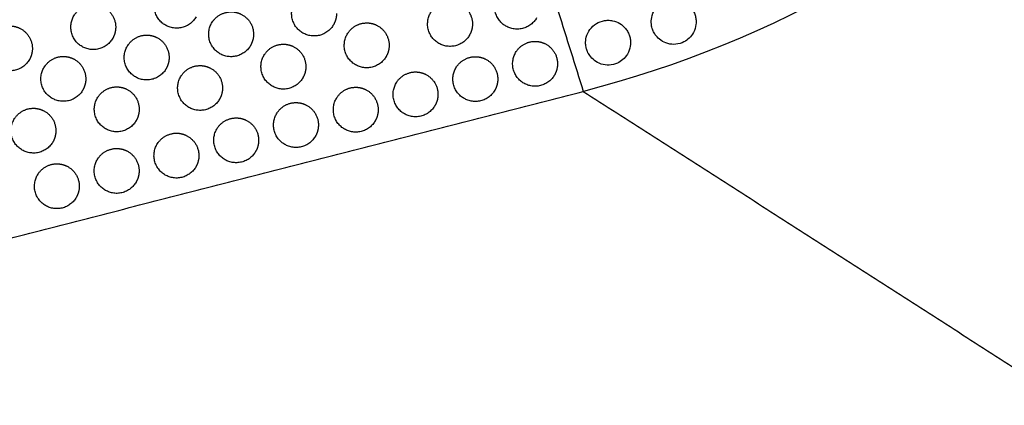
# Model space of a CAD drawing. Header units: millimetres. Extents: x -125 to 375, y 0 to 433.
# Tile 22 of 50: x -22 to 110, y 220 to 272. Entities that reach past the tile are written whole.
import ezdxf

# ---------------------------------------------------------------- set-up
doc = ezdxf.new("R2010")
doc.units = ezdxf.units.MM
doc.layers.add('Layer 01', color=18, linetype='Continuous', true_color=0x000000)

msp = doc.modelspace()

# ---------------------------------------------------------------- linework, layer by layer
at = {"layer": 'Layer 01', "extrusion": (0.138761, -0.24034, -0.96072)}
msp.add_arc((216.51, -300.82, -142.39), 139, 73.7656, 106.2344, dxfattribs=at)
at = {"layer": 'Layer 01'}
for points in [[(-125, 216.51, 76), (-62.5, 324.76, 76), (0, 433.01, 76)], [(0, 433.01), (-62.5, 324.76), (-125, 216.51)], [(0, 433.01, 76), (26.85, 347.65, 83.18), (53.69, 262.29, 90.36)], [(-125, 216.51, 76), (-35.65, 239.4, 83.18), (53.69, 262.29, 90.36)], [(53.69, 262.29, 90.36), (89.35, 239.4, 83.18), (125, 216.51, 76)]]:
    msp.add_open_spline(points, degree=2, dxfattribs=at)
at = {"layer": 'Layer 01', "extrusion": (-0.093728, 0.054114, 0.994126)}
for points, weights, knots in [([(1.91, 272.25, 84.93), (0.41, 269.65, 84.93), (-2.19, 271.15, 84.6), (-4.79, 272.65, 84.28), (-3.29, 275.25, 84.28), (-2.42, 276.75, 84.28), (-0.69, 276.75, 84.44)], [1, 0.707106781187, 1, 0.707106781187, 1, 0.807007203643, 0.868347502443], [0, 0, 0, 6.017726, 6.017726, 12.035452, 12.035452, 16.000643, 16.000643, 16.000643]), ([(47.44, 272.11, 89.23), (45.94, 269.52, 89.23), (43.34, 271.02, 88.9), (40.74, 272.52, 88.58), (42.24, 275.11, 88.58), (43.11, 276.61, 88.58), (44.84, 276.61, 88.74)], [1, 0.707106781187, 1, 0.707106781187, 1, 0.807007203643, 0.868347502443], [0, 0, 0, 6.017726, 6.017726, 12.035452, 12.035452, 16.000643, 16.000643, 16.000643]), ([(20.29, 271.2, 86.72), (18.79, 268.6, 86.72), (16.19, 270.1, 86.39), (13.59, 271.6, 86.07), (15.09, 274.2, 86.07), (15.96, 275.7, 86.07), (17.69, 275.7, 86.23)], [1, 0.707106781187, 1, 0.707106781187, 1, 0.807007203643, 0.868347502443], [0, 0, 0, 6.017726, 6.017726, 12.035452, 12.035452, 16.000643, 16.000643, 16.000643]), ([(-9.23, 269.39, 84.04), (-10.73, 266.79, 84.04), (-13.33, 268.29, 83.71), (-15.93, 269.79, 83.38), (-14.43, 272.39, 83.38), (-13.56, 273.89, 83.38), (-11.83, 273.89, 83.55)], [1, 0.707106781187, 1, 0.707106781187, 1, 0.807007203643, 0.868347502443], [0, 0, 0, 6.017726, 6.017726, 12.035452, 12.035452, 16.000643, 16.000643, 16.000643]), ([(-11.83, 273.89, 83.55), (-11.03, 273.89, 83.62), (-10.33, 273.49, 83.71), (-8.83, 272.62, 83.9), (-8.83, 270.89, 83.99)], [0.868347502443, 0.900099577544, 1, 0.807007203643, 0.868347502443], [16.000643, 16.000643, 16.000643, 18.053177, 18.053177, 21.530077, 21.530077, 21.530077]), ([(38.47, 269.81, 88.51), (36.97, 267.21, 88.51), (34.37, 268.71, 88.18), (31.77, 270.21, 87.86), (33.27, 272.81, 87.86), (34.14, 274.31, 87.86), (35.87, 274.31, 88.02)], [1, 0.707106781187, 1, 0.707106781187, 1, 0.807007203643, 0.868347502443], [0, 0, 0, 6.017726, 6.017726, 12.035452, 12.035452, 16.000643, 16.000643, 16.000643]), ([(35.87, 274.31, 88.02), (36.67, 274.31, 88.1), (37.37, 273.9, 88.18), (38.87, 273.04, 88.37), (38.87, 271.31, 88.47)], [0.868347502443, 0.900099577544, 1, 0.807007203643, 0.868347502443], [16.000643, 16.000643, 16.000643, 18.053177, 18.053177, 21.530077, 21.530077, 21.530077]), ([(9.2, 268.43, 85.83), (7.7, 265.83, 85.83), (5.1, 267.33, 85.5), (2.5, 268.83, 85.17), (4, 271.43, 85.17), (4.87, 272.93, 85.17), (6.6, 272.93, 85.34)], [1, 0.707106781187, 1, 0.707106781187, 1, 0.807007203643, 0.868347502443], [0, 0, 0, 6.017726, 6.017726, 12.035452, 12.035452, 16.000643, 16.000643, 16.000643]), ([(6.6, 272.93, 85.34), (7.4, 272.93, 85.41), (8.1, 272.53, 85.5), (9.6, 271.66, 85.69), (9.6, 269.93, 85.78)], [0.868347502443, 0.900099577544, 1, 0.807007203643, 0.868347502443], [16.000643, 16.000643, 16.000643, 18.053177, 18.053177, 21.530077, 21.530077, 21.530077]), ([(27.33, 266.95, 87.62), (25.83, 264.35, 87.62), (23.23, 265.85, 87.29), (20.63, 267.35, 86.96), (22.13, 269.95, 86.96), (23, 271.45, 86.96), (24.73, 271.45, 87.13)], [1, 0.707106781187, 1, 0.707106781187, 1, 0.807007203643, 0.868347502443], [0, 0, 0, 6.017726, 6.017726, 12.035452, 12.035452, 16.000643, 16.000643, 16.000643]), ([(24.73, 271.45, 87.13), (25.53, 271.45, 87.2), (26.23, 271.05, 87.29), (27.73, 270.18, 87.48), (27.73, 268.45, 87.57)], [0.868347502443, 0.900099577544, 1, 0.807007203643, 0.868347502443], [16.000643, 16.000643, 16.000643, 18.053177, 18.053177, 21.530077, 21.530077, 21.530077]), ([(-20.37, 266.54, 83.14), (-21.87, 263.94, 83.14), (-24.47, 265.44, 82.81), (-27.07, 266.94, 82.49), (-25.57, 269.54, 82.49), (-24.7, 271.04, 82.49), (-22.97, 271.04, 82.65)], [1, 0.707106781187, 1, 0.707106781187, 1, 0.807007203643, 0.868347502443], [0, 0, 0, 6.017726, 6.017726, 12.035452, 12.035452, 16.000643, 16.000643, 16.000643]), ([(-22.97, 271.04, 82.65), (-22.17, 271.04, 82.73), (-21.47, 270.63, 82.81), (-19.97, 269.77, 83), (-19.97, 268.04, 83.1)], [0.868347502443, 0.900099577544, 1, 0.807007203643, 0.868347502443], [16.000643, 16.000643, 16.000643, 18.053177, 18.053177, 21.530077, 21.530077, 21.530077]), ([(-2.09, 265.32, 84.93), (-3.59, 262.72, 84.93), (-6.19, 264.22, 84.6), (-8.79, 265.72, 84.28), (-7.29, 268.32, 84.28), (-6.42, 269.82, 84.28), (-4.69, 269.82, 84.44)], [1, 0.707106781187, 1, 0.707106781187, 1, 0.807007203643, 0.868347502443], [0, 0, 0, 6.017726, 6.017726, 12.035452, 12.035452, 16.000643, 16.000643, 16.000643]), ([(-4.69, 269.82, 84.44), (-3.89, 269.82, 84.52), (-3.19, 269.42, 84.6), (-1.69, 268.55, 84.79), (-1.69, 266.82, 84.89)], [0.868347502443, 0.900099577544, 1, 0.807007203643, 0.868347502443], [16.000643, 16.000643, 16.000643, 18.053177, 18.053177, 21.530077, 21.530077, 21.530077]), ([(16.19, 264.1, 86.72), (14.69, 261.5, 86.72), (12.09, 263, 86.39), (9.49, 264.5, 86.07), (10.99, 267.1, 86.07), (11.86, 268.6, 86.07), (13.59, 268.6, 86.23)], [1, 0.707106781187, 1, 0.707106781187, 1, 0.807007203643, 0.868347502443], [0, 0, 0, 6.017726, 6.017726, 12.035452, 12.035452, 16.000643, 16.000643, 16.000643]), ([(13.59, 268.6, 86.23), (14.39, 268.6, 86.31), (15.09, 268.2, 86.39), (16.59, 267.33, 86.58), (16.59, 265.6, 86.68)], [0.868347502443, 0.900099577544, 1, 0.807007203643, 0.868347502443], [16.000643, 16.000643, 16.000643, 18.053177, 18.053177, 21.530077, 21.530077, 21.530077]), ([(49.84, 264.48, 89.87), (48.34, 261.88, 89.87), (45.74, 263.38, 89.55), (43.14, 264.88, 89.22), (44.64, 267.48, 89.22), (45.51, 268.98, 89.22), (47.24, 268.98, 89.38)], [1, 0.707106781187, 1, 0.707106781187, 1, 0.807007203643, 0.868347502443], [0, 0, 0, 6.017726, 6.017726, 12.035452, 12.035452, 16.000643, 16.000643, 16.000643]), ([(47.24, 268.98, 89.38), (48.04, 268.98, 89.46), (48.74, 268.58, 89.55), (50.24, 267.71, 89.73), (50.24, 265.98, 89.83)], [0.868347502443, 0.900099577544, 1, 0.807007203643, 0.868347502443], [16.000643, 16.000643, 16.000643, 18.053177, 18.053177, 21.530077, 21.530077, 21.530077]), ([(-13.23, 262.46, 84.04), (-14.73, 259.86, 84.04), (-17.33, 261.36, 83.71), (-19.93, 262.86, 83.38), (-18.43, 265.46, 83.38), (-17.56, 266.96, 83.38), (-15.83, 266.96, 83.55)], [1, 0.707106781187, 1, 0.707106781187, 1, 0.807007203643, 0.868347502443], [0, 0, 0, 6.017726, 6.017726, 12.035452, 12.035452, 16.000643, 16.000643, 16.000643]), ([(-15.83, 266.96, 83.55), (-15.03, 266.96, 83.62), (-14.33, 266.56, 83.71), (-12.83, 265.69, 83.9), (-12.83, 263.96, 83.99)], [0.868347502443, 0.900099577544, 1, 0.807007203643, 0.868347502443], [16.000643, 16.000643, 16.000643, 18.053177, 18.053177, 21.530077, 21.530077, 21.530077]), ([(41.85, 262.43, 89.23), (40.35, 259.84, 89.23), (37.75, 261.34, 88.9), (35.15, 262.84, 88.58), (36.65, 265.43, 88.58), (37.52, 266.93, 88.58), (39.25, 266.93, 88.74)], [1, 0.707106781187, 1, 0.707106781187, 1, 0.807007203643, 0.868347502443], [0, 0, 0, 6.017726, 6.017726, 12.035452, 12.035452, 16.000643, 16.000643, 16.000643]), ([(39.25, 266.93, 88.74), (40.05, 266.93, 88.82), (40.75, 266.53, 88.9), (42.25, 265.67, 89.09), (42.25, 263.93, 89.19)], [0.868347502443, 0.900099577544, 1, 0.807007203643, 0.868347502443], [16.000643, 16.000643, 16.000643, 18.053177, 18.053177, 21.530077, 21.530077, 21.530077]), ([(5.05, 261.24, 85.83), (3.55, 258.65, 85.83), (0.95, 260.15, 85.5), (-1.65, 261.65, 85.17), (-0.15, 264.24, 85.17), (0.72, 265.74, 85.17), (2.45, 265.74, 85.34)], [1, 0.707106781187, 1, 0.707106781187, 1, 0.807007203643, 0.868347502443], [0, 0, 0, 6.017726, 6.017726, 12.035452, 12.035452, 16.000643, 16.000643, 16.000643]), ([(2.45, 265.74, 85.34), (3.25, 265.74, 85.41), (3.95, 265.34, 85.5), (5.45, 264.48, 85.69), (5.45, 262.74, 85.78)], [0.868347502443, 0.900099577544, 1, 0.807007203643, 0.868347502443], [16.000643, 16.000643, 16.000643, 18.053177, 18.053177, 21.530077, 21.530077, 21.530077]), ([(33.85, 260.39, 88.59), (32.35, 257.79, 88.59), (29.76, 259.29, 88.26), (27.16, 260.79, 87.94), (28.66, 263.39, 87.94), (29.52, 264.89, 87.94), (31.26, 264.89, 88.1)], [1, 0.707106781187, 1, 0.707106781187, 1, 0.807007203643, 0.868347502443], [0, 0, 0, 6.017726, 6.017726, 12.035452, 12.035452, 16.000643, 16.000643, 16.000643]), ([(31.26, 264.89, 88.1), (32.06, 264.89, 88.17), (32.76, 264.48, 88.26), (34.26, 263.62, 88.45), (34.26, 261.89, 88.54)], [0.868347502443, 0.900099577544, 1, 0.807007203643, 0.868347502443], [16.000643, 16.000643, 16.000643, 18.053177, 18.053177, 21.530077, 21.530077, 21.530077]), ([(-6.09, 258.39, 84.93), (-7.59, 255.79, 84.93), (-10.19, 257.29, 84.6), (-12.79, 258.79, 84.28), (-11.29, 261.39, 84.28), (-10.42, 262.89, 84.28), (-8.69, 262.89, 84.44)], [1, 0.707106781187, 1, 0.707106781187, 1, 0.807007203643, 0.868347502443], [0, 0, 0, 6.017726, 6.017726, 12.035452, 12.035452, 16.000643, 16.000643, 16.000643]), ([(-8.69, 262.89, 84.44), (-7.89, 262.89, 84.52), (-7.19, 262.49, 84.6), (-5.69, 261.62, 84.79), (-5.69, 259.89, 84.89)], [0.868347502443, 0.900099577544, 1, 0.807007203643, 0.868347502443], [16.000643, 16.000643, 16.000643, 18.053177, 18.053177, 21.530077, 21.530077, 21.530077]), ([(25.86, 258.34, 87.95), (24.36, 255.74, 87.95), (21.76, 257.24, 87.62), (19.17, 258.74, 87.29), (20.67, 261.34, 87.29), (21.53, 262.84, 87.29), (23.26, 262.84, 87.46)], [1, 0.707106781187, 1, 0.707106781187, 1, 0.807007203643, 0.868347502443], [0, 0, 0, 6.017726, 6.017726, 12.035452, 12.035452, 16.000643, 16.000643, 16.000643]), ([(23.26, 262.84, 87.46), (24.07, 262.84, 87.53), (24.76, 262.44, 87.62), (26.26, 261.57, 87.81), (26.26, 259.84, 87.9)], [0.868347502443, 0.900099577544, 1, 0.807007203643, 0.868347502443], [16.000643, 16.000643, 16.000643, 18.053177, 18.053177, 21.530077, 21.530077, 21.530077]), ([(17.87, 256.29, 87.3), (16.37, 253.69, 87.3), (13.77, 255.19, 86.98), (11.17, 256.69, 86.65), (12.67, 259.29, 86.65), (13.54, 260.79, 86.65), (15.27, 260.79, 86.81)], [1, 0.707106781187, 1, 0.707106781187, 1, 0.807007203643, 0.868347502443], [0, 0, 0, 6.017726, 6.017726, 12.035452, 12.035452, 16.000643, 16.000643, 16.000643]), ([(15.27, 260.79, 86.81), (16.08, 260.79, 86.89), (16.77, 260.39, 86.98), (18.27, 259.52, 87.17), (18.27, 257.79, 87.26)], [0.868347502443, 0.900099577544, 1, 0.807007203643, 0.868347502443], [16.000643, 16.000643, 16.000643, 18.053177, 18.053177, 21.530077, 21.530077, 21.530077]), ([(-17.23, 255.53, 84.04), (-18.73, 252.94, 84.04), (-21.33, 254.44, 83.71), (-23.93, 255.94, 83.38), (-22.43, 258.53, 83.38), (-21.56, 260.03, 83.38), (-19.83, 260.03, 83.55)], [1, 0.707106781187, 1, 0.707106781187, 1, 0.807007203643, 0.868347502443], [0, 0, 0, 6.017726, 6.017726, 12.035452, 12.035452, 16.000643, 16.000643, 16.000643]), ([(-19.83, 260.03, 83.55), (-19.03, 260.03, 83.62), (-18.33, 259.63, 83.71), (-16.83, 258.77, 83.9), (-16.83, 257.03, 83.99)], [0.868347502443, 0.900099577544, 1, 0.807007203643, 0.868347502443], [16.000643, 16.000643, 16.000643, 18.053177, 18.053177, 21.530077, 21.530077, 21.530077]), ([(9.88, 254.24, 86.66), (8.38, 251.65, 86.66), (5.78, 253.15, 86.34), (3.18, 254.65, 86.01), (4.68, 257.24, 86.01), (5.55, 258.74, 86.01), (7.28, 258.74, 86.17)], [1, 0.707106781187, 1, 0.707106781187, 1, 0.807007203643, 0.868347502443], [0, 0, 0, 6.017726, 6.017726, 12.035452, 12.035452, 16.000643, 16.000643, 16.000643]), ([(7.28, 258.74, 86.17), (8.08, 258.74, 86.25), (8.78, 258.34, 86.34), (10.28, 257.48, 86.52), (10.28, 255.74, 86.62)], [0.868347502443, 0.900099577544, 1, 0.807007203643, 0.868347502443], [16.000643, 16.000643, 16.000643, 18.053177, 18.053177, 21.530077, 21.530077, 21.530077]), ([(1.89, 252.2, 86.02), (0.39, 249.6, 86.02), (-2.21, 251.1, 85.69), (-4.81, 252.6, 85.37), (-3.31, 255.2, 85.37), (-2.44, 256.7, 85.37), (-0.71, 256.7, 85.53)], [1, 0.707106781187, 1, 0.707106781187, 1, 0.807007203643, 0.868347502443], [0, 0, 0, 6.017726, 6.017726, 12.035452, 12.035452, 16.000643, 16.000643, 16.000643]), ([(-0.71, 256.7, 85.53), (0.09, 256.7, 85.61), (0.79, 256.29, 85.69), (2.29, 255.43, 85.88), (2.29, 253.7, 85.98)], [0.868347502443, 0.900099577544, 1, 0.807007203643, 0.868347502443], [16.000643, 16.000643, 16.000643, 18.053177, 18.053177, 21.530077, 21.530077, 21.530077]), ([(-6.11, 250.15, 85.38), (-7.61, 247.55, 85.38), (-10.2, 249.05, 85.05), (-12.8, 250.55, 84.73), (-11.3, 253.15, 84.73), (-10.44, 254.65, 84.73), (-8.7, 254.65, 84.89)], [1, 0.707106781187, 1, 0.707106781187, 1, 0.807007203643, 0.868347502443], [0, 0, 0, 6.017726, 6.017726, 12.035452, 12.035452, 16.000643, 16.000643, 16.000643]), ([(-8.7, 254.65, 84.89), (-7.9, 254.65, 84.96), (-7.2, 254.25, 85.05), (-5.7, 253.38, 85.24), (-5.7, 251.65, 85.33)], [0.868347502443, 0.900099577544, 1, 0.807007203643, 0.868347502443], [16.000643, 16.000643, 16.000643, 18.053177, 18.053177, 21.530077, 21.530077, 21.530077]), ([(-14.1, 248.1, 84.74), (-15.6, 245.5, 84.74), (-18.2, 247, 84.41), (-20.79, 248.5, 84.08), (-19.29, 251.1, 84.08), (-18.43, 252.6, 84.08), (-16.7, 252.6, 84.25)], [1, 0.707106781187, 1, 0.707106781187, 1, 0.807007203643, 0.868347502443], [0, 0, 0, 6.017726, 6.017726, 12.035452, 12.035452, 16.000643, 16.000643, 16.000643]), ([(-16.7, 252.6, 84.25), (-15.89, 252.6, 84.32), (-15.2, 252.2, 84.41), (-13.7, 251.33, 84.6), (-13.7, 249.6, 84.69)], [0.868347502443, 0.900099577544, 1, 0.807007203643, 0.868347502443], [16.000643, 16.000643, 16.000643, 18.053177, 18.053177, 21.530077, 21.530077, 21.530077])]:
    msp.add_rational_spline(points, weights, degree=2, knots=knots, dxfattribs=at)
at = {"layer": 'Layer 01'}
for points, knots in [([(68.41, 270.15, 91.12), (68.26, 269.88, 91.13), (68.07, 269.63, 91.13), (67.64, 269.22, 91.12), (67.4, 269.05, 91.12), (66.81, 268.74, 91.09), (66.44, 268.63, 91.07), (65.7, 268.56, 91.02), (65.34, 268.59, 90.99), (64.65, 268.78, 90.93), (64.34, 268.92, 90.89), (63.81, 269.3, 90.83), (63.58, 269.51, 90.8), (63.28, 269.9, 90.75), (63.17, 270.07, 90.73), (63.01, 270.4, 90.7), (62.95, 270.56, 90.68), (62.84, 270.91, 90.66), (62.8, 271.1, 90.64), (62.76, 271.59, 90.61), (62.77, 271.89, 90.59), (62.91, 272.56, 90.56), (63.06, 272.92, 90.55), (63.49, 273.57, 90.55), (63.77, 273.86, 90.55), (64.42, 274.29, 90.57), (64.78, 274.44, 90.59), (65.36, 274.56, 90.63), (65.57, 274.58, 90.64), (65.77, 274.58, 90.65)], [0, 0, 0, 0, 0.941028, 0.941028, 1.796719, 1.796719, 2.945505, 2.945505, 4.039927, 4.039927, 5.084254, 5.084254, 6.00323, 6.00323, 6.599555, 6.599555, 7.111976, 7.111976, 7.700659, 7.700659, 8.596892, 8.596892, 9.7621, 9.7621, 10.947522, 10.947522, 12.11162, 12.11162, 12.731179, 12.731179, 12.731179, 12.731179]), ([(65.77, 274.58, 90.65), (65.93, 274.58, 90.67), (66.09, 274.57, 90.68), (66.59, 274.49, 90.72), (66.92, 274.38, 90.75), (67.51, 274.05, 90.81), (67.77, 273.84, 90.85), (68.13, 273.44, 90.9), (68.26, 273.27, 90.92), (68.45, 272.95, 90.95), (68.52, 272.79, 90.96), (68.65, 272.45, 91), (68.7, 272.27, 91.01), (68.76, 271.92, 91.04), (68.77, 271.75, 91.05), (68.77, 271.58, 91.06)], [12.731179, 12.731179, 12.731179, 12.731179, 13.21265, 13.21265, 14.258659, 14.258659, 15.260058, 15.260058, 15.882402, 15.882402, 16.402465, 16.402465, 16.974013, 16.974013, 17.478955, 17.478955, 17.478955, 17.478955]), ([(59.58, 267.27, 90.6), (59.42, 267, 90.61), (59.21, 266.75, 90.6), (58.76, 266.35, 90.59), (58.51, 266.19, 90.57), (57.9, 265.91, 90.54), (57.53, 265.82, 90.51), (56.78, 265.79, 90.44), (56.42, 265.84, 90.41), (55.74, 266.06, 90.34), (55.44, 266.22, 90.3), (54.92, 266.62, 90.23), (54.71, 266.84, 90.2), (54.43, 267.25, 90.15), (54.33, 267.42, 90.13), (54.18, 267.76, 90.1), (54.13, 267.92, 90.09), (54.04, 268.27, 90.06), (54.01, 268.46, 90.05), (53.99, 268.95, 90.02), (54.02, 269.24, 90), (54.18, 269.9, 89.98), (54.35, 270.25, 89.98), (54.81, 270.89, 89.98), (55.1, 271.16, 89.99), (55.77, 271.56, 90.03), (56.14, 271.7, 90.05), (56.68, 271.79, 90.1), (56.84, 271.8, 90.11), (57, 271.8, 90.12)], [0, 0, 0, 0, 0.959942, 0.959942, 1.829952, 1.829952, 2.98195, 2.98195, 4.079004, 4.079004, 5.124092, 5.124092, 6.04338, 6.04338, 6.636742, 6.636742, 7.145031, 7.145031, 7.727806, 7.727806, 8.614652, 8.614652, 9.777089, 9.777089, 10.962394, 10.962394, 12.130477, 12.130477, 12.620275, 12.620275, 12.620275, 12.620275]), ([(57, 271.8, 90.12), (57.2, 271.8, 90.14), (57.41, 271.78, 90.16), (57.95, 271.67, 90.21), (58.27, 271.54, 90.25), (58.85, 271.19, 90.32), (59.11, 270.96, 90.35), (59.45, 270.55, 90.4), (59.56, 270.37, 90.42), (59.74, 270.04, 90.46), (59.81, 269.88, 90.47), (59.91, 269.54, 90.5), (59.96, 269.36, 90.51), (59.99, 269.05, 90.53), (60, 268.92, 90.54), (60, 268.8, 90.55)], [12.620275, 12.620275, 12.620275, 12.620275, 13.235161, 13.235161, 14.283296, 14.283296, 15.294452, 15.294452, 15.917006, 15.917006, 16.433734, 16.433734, 16.998479, 16.998479, 17.37055, 17.37055, 17.37055, 17.37055]), ([(68.77, 271.58, 91.06), (68.77, 271.47, 91.07), (68.76, 271.36, 91.07), (68.71, 270.87, 91.1), (68.59, 270.5, 91.11), (68.41, 270.15, 91.12)], [-1.497226, -1.497226, -1.497226, -1.497226, -1.166414, -1.166414, 0, 0, 0, 0]), ([(60, 268.8, 90.55), (60, 268.65, 90.56), (59.99, 268.5, 90.57), (59.91, 267.97, 90.59), (59.78, 267.61, 90.6), (59.58, 267.27, 90.6)], [0, 0, 0, 0, 0.44986, 0.44986, 1.612736, 1.612736, 1.612736, 1.612736])]:
    msp.add_open_spline(points, degree=3, knots=knots, dxfattribs=at)
at = {"layer": 'Layer 01', "extrusion": (0.093728, -0.054114, -0.994126)}
for points in [[(20.69, 272.7, 86.68), (20.69, 271.9, 86.72), (20.29, 271.2, 86.72)], [(38.87, 271.31, 88.47), (38.87, 270.5, 88.51), (38.47, 269.81, 88.51)], [(-8.83, 270.89, 83.99), (-8.83, 270.09, 84.04), (-9.23, 269.39, 84.04)], [(9.6, 269.93, 85.78), (9.6, 269.13, 85.83), (9.2, 268.43, 85.83)], [(-19.97, 268.04, 83.1), (-19.97, 267.23, 83.14), (-20.37, 266.54, 83.14)], [(27.73, 268.45, 87.57), (27.73, 267.65, 87.62), (27.33, 266.95, 87.62)], [(-1.69, 266.82, 84.89), (-1.69, 266.01, 84.93), (-2.09, 265.32, 84.93)], [(50.24, 265.98, 89.83), (50.24, 265.18, 89.87), (49.84, 264.48, 89.87)], [(16.59, 265.6, 86.68), (16.59, 264.79, 86.72), (16.19, 264.1, 86.72)], [(-12.83, 263.96, 83.99), (-12.83, 263.16, 84.04), (-13.23, 262.46, 84.04)], [(42.25, 263.93, 89.19), (42.25, 263.13, 89.23), (41.85, 262.43, 89.23)], [(5.45, 262.74, 85.78), (5.45, 261.94, 85.83), (5.05, 261.24, 85.83)], [(34.26, 261.89, 88.54), (34.26, 261.08, 88.59), (33.85, 260.39, 88.59)], [(-5.69, 259.89, 84.89), (-5.69, 259.09, 84.93), (-6.09, 258.39, 84.93)], [(26.26, 259.84, 87.9), (26.26, 259.04, 87.95), (25.86, 258.34, 87.95)], [(-16.83, 257.03, 83.99), (-16.83, 256.23, 84.04), (-17.23, 255.53, 84.04)], [(18.27, 257.79, 87.26), (18.27, 256.99, 87.3), (17.87, 256.29, 87.3)], [(10.28, 255.74, 86.62), (10.28, 254.94, 86.66), (9.88, 254.24, 86.66)], [(2.29, 253.7, 85.98), (2.29, 252.89, 86.02), (1.89, 252.2, 86.02)], [(-5.7, 251.65, 85.33), (-5.7, 250.84, 85.38), (-6.11, 250.15, 85.38)], [(-13.7, 249.6, 84.69), (-13.7, 248.8, 84.74), (-14.1, 248.1, 84.74)]]:
    msp.add_rational_spline(points, [0.868347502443, 0.900099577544, 1], degree=2, dxfattribs=at)

doc.saveas('drawing.dxf')
